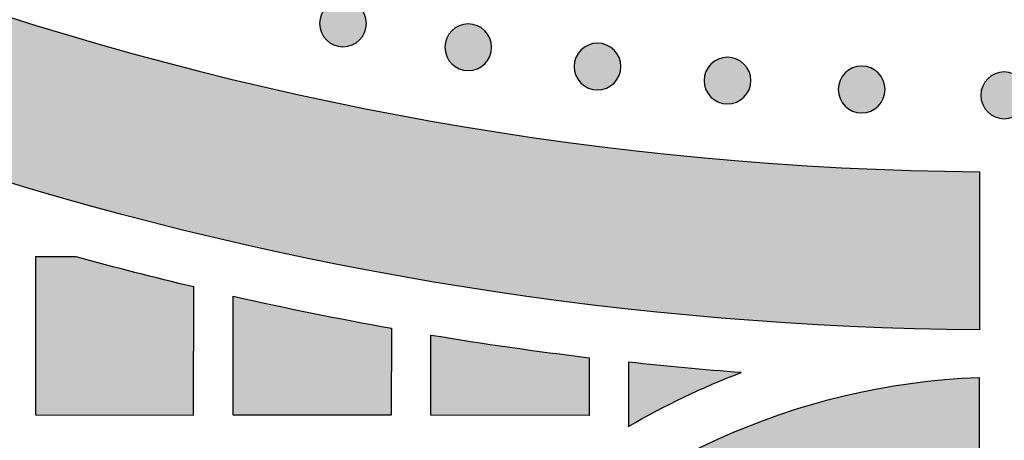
# Model space of a CAD drawing. Header units: millimetres. Extents: x -3873 to -97, y 912 to 4165.
# Tile 87 of 256: x -3403 to -3328, y 1187 to 1219. Entities that reach past the tile are written whole.
import ezdxf

# ---------------------------------------------------------------- set-up
doc = ezdxf.new("R2010")
doc.units = ezdxf.units.MM
doc.layers.add('pattern', color=7, linetype='Continuous', true_color=0x000000)

msp = doc.modelspace()

# ---------------------------------------------------------------- hatches: boundary and pattern name
at = {"layer": 'pattern'}
for points in [[(-3477.063, 1241.667), (-3477.763, 1242.81), (-3478.432, 1243.976), (-3479.07, 1245.163), (-3479.675, 1246.369), (-3480.247, 1247.594), (-3480.785, 1248.837), (-3481.288, 1250.095), (-3481.755, 1251.367), (-3482.186, 1252.652), (-3482.58, 1253.949), (-3482.938, 1255.254), (-3483.257, 1256.568), (-3483.539, 1257.888), (-3483.784, 1259.213), (-3483.99, 1260.541), (-3484.159, 1261.871), (-3480.133, 1258.727), (-3476.031, 1255.656), (-3471.854, 1252.661), (-3467.605, 1249.745), (-3463.285, 1246.909), (-3458.897, 1244.157), (-3454.443, 1241.491), (-3449.925, 1238.913), (-3445.347, 1236.425), (-3440.712, 1234.029), (-3436.02, 1231.727), (-3431.277, 1229.522), (-3426.484, 1227.415), (-3421.646, 1225.407), (-3416.764, 1223.5), (-3411.842, 1221.695), (-3406.883, 1219.994), (-3401.891, 1218.398), (-3396.868, 1216.907), (-3391.819, 1215.523), (-3386.746, 1214.246), (-3381.654, 1213.076), (-3376.545, 1212.014), (-3371.422, 1211.061), (-3366.29, 1210.216), (-3361.152, 1209.479), (-3356.01, 1208.85), (-3350.869, 1208.329), (-3345.732, 1207.915), (-3340.601, 1207.608), (-3335.481, 1207.407), (-3330.374, 1207.31), (-3330.384, 1195.31), (-3335.197, 1195.394), (-3340.02, 1195.567), (-3344.851, 1195.829), (-3349.687, 1196.182), (-3354.525, 1196.625), (-3359.364, 1197.158), (-3364.201, 1197.783), (-3369.032, 1198.498), (-3373.856, 1199.305), (-3378.67, 1200.203), (-3383.472, 1201.191), (-3388.258, 1202.27), (-3393.027, 1203.44), (-3397.775, 1204.699), (-3402.501, 1206.048), (-3407.202, 1207.485), (-3411.874, 1209.01), (-3416.516, 1210.622), (-3421.126, 1212.32), (-3425.701, 1214.104), (-3430.238, 1215.971), (-3434.736, 1217.922), (-3439.191, 1219.954), (-3443.603, 1222.066), (-3447.968, 1224.257), (-3452.285, 1226.525), (-3456.552, 1228.869), (-3460.766, 1231.288), (-3464.926, 1233.778), (-3469.03, 1236.34), (-3473.076, 1238.97)], [(-3377.401, 1217.313), (-3377.429, 1217.285), (-3377.458, 1217.258), (-3377.488, 1217.231), (-3377.519, 1217.205), (-3377.551, 1217.179), (-3377.583, 1217.154), (-3377.616, 1217.13), (-3377.65, 1217.106), (-3377.685, 1217.082), (-3377.721, 1217.059), (-3377.758, 1217.038), (-3377.795, 1217.016), (-3377.833, 1216.996), (-3377.872, 1216.976), (-3377.911, 1216.957), (-3377.951, 1216.939), (-3377.992, 1216.922), (-3378.033, 1216.906), (-3378.075, 1216.891), (-3378.118, 1216.877), (-3378.161, 1216.864), (-3378.204, 1216.852), (-3378.248, 1216.841), (-3378.293, 1216.831), (-3378.337, 1216.823), (-3378.382, 1216.815), (-3378.427, 1216.809), (-3378.473, 1216.803), (-3378.519, 1216.799), (-3378.564, 1216.796), (-3378.61, 1216.795), (-3378.656, 1216.794), (-3378.702, 1216.795), (-3378.748, 1216.797), (-3378.794, 1216.8), (-3378.839, 1216.804), (-3378.885, 1216.809), (-3378.93, 1216.816), (-3378.975, 1216.823), (-3379.02, 1216.832), (-3379.064, 1216.842), (-3379.108, 1216.853), (-3379.151, 1216.865), (-3379.194, 1216.878), (-3379.237, 1216.892), (-3379.279, 1216.907), (-3379.32, 1216.924), (-3379.361, 1216.941), (-3379.401, 1216.959), (-3379.44, 1216.978), (-3379.479, 1216.997), (-3379.517, 1217.018), (-3379.554, 1217.039), (-3379.591, 1217.061), (-3379.626, 1217.084), (-3379.661, 1217.107), (-3379.695, 1217.131), (-3379.729, 1217.156), (-3379.761, 1217.181), (-3379.793, 1217.207), (-3379.823, 1217.233), (-3379.853, 1217.26), (-3379.882, 1217.287), (-3379.91, 1217.315), (-3379.938, 1217.343), (-3379.965, 1217.372), (-3379.992, 1217.402), (-3380.018, 1217.433), (-3380.044, 1217.464), (-3380.069, 1217.497), (-3380.093, 1217.53), (-3380.117, 1217.564), (-3380.141, 1217.599), (-3380.164, 1217.635), (-3380.186, 1217.672), (-3380.207, 1217.709), (-3380.227, 1217.747), (-3380.247, 1217.786), (-3380.266, 1217.825), (-3380.284, 1217.865), (-3380.301, 1217.906), (-3380.317, 1217.947), (-3380.332, 1217.989), (-3380.346, 1218.032), (-3380.359, 1218.075), (-3380.371, 1218.118), (-3380.382, 1218.162), (-3380.392, 1218.206), (-3380.4, 1218.251), (-3380.408, 1218.296), (-3380.414, 1218.341), (-3380.42, 1218.387), (-3380.424, 1218.432), (-3380.427, 1218.478), (-3380.428, 1218.524), (-3380.429, 1218.57), (-3380.428, 1218.616), (-3380.426, 1218.662), (-3380.423, 1218.708), (-3380.419, 1218.753), (-3380.414, 1218.799), (-3380.407, 1218.844), (-3380.4, 1218.889), (-3380.391, 1218.934), (-3380.381, 1218.978), (-3380.37, 1219.022), (-3380.358, 1219.065), (-3380.345, 1219.108), (-3380.331, 1219.151), (-3380.316, 1219.192), (-3380.299, 1219.234), (-3380.282, 1219.275), (-3380.264, 1219.315), (-3380.245, 1219.354), (-3380.226, 1219.393), (-3380.205, 1219.431), (-3380.184, 1219.468), (-3380.162, 1219.504), (-3380.139, 1219.54), (-3380.116, 1219.575), (-3380.092, 1219.609), (-3380.067, 1219.642), (-3380.042, 1219.675), (-3380.016, 1219.706), (-3379.99, 1219.737), (-3379.963, 1219.767), (-3379.936, 1219.796), (-3379.908, 1219.824), (-3379.88, 1219.852), (-3379.851, 1219.879), (-3379.821, 1219.905), (-3379.79, 1219.932), (-3379.759, 1219.957), (-3379.726, 1219.983), (-3379.693, 1220.007), (-3379.659, 1220.031), (-3379.624, 1220.055), (-3379.588, 1220.077), (-3379.551, 1220.099), (-3379.514, 1220.121), (-3379.476, 1220.141), (-3379.437, 1220.161), (-3379.398, 1220.179), (-3379.358, 1220.197), (-3379.317, 1220.214), (-3379.276, 1220.23), (-3379.234, 1220.246), (-3379.191, 1220.26), (-3379.148, 1220.273), (-3379.105, 1220.285), (-3379.061, 1220.296), (-3379.017, 1220.305), (-3378.972, 1220.314), (-3378.927, 1220.322), (-3378.882, 1220.328), (-3378.836, 1220.333), (-3378.791, 1220.337), (-3378.745, 1220.34), (-3378.699, 1220.342), (-3378.653, 1220.343), (-3378.607, 1220.342), (-3378.561, 1220.34), (-3378.515, 1220.337), (-3378.47, 1220.333), (-3378.424, 1220.328), (-3378.379, 1220.321), (-3378.334, 1220.314), (-3378.29, 1220.305), (-3378.245, 1220.295), (-3378.201, 1220.284), (-3378.158, 1220.272), (-3378.115, 1220.259), (-3378.072, 1220.245), (-3378.031, 1220.229), (-3377.989, 1220.213), (-3377.948, 1220.196), (-3377.908, 1220.178), (-3377.869, 1220.159), (-3377.83, 1220.14), (-3377.792, 1220.119), (-3377.755, 1220.098), (-3377.719, 1220.076), (-3377.683, 1220.053), (-3377.648, 1220.03), (-3377.614, 1220.005), (-3377.581, 1219.981), (-3377.548, 1219.955), (-3377.517, 1219.93), (-3377.486, 1219.903), (-3377.456, 1219.877), (-3377.427, 1219.85), (-3377.399, 1219.822), (-3377.371, 1219.794), (-3377.344, 1219.765), (-3377.318, 1219.735), (-3377.291, 1219.704), (-3377.266, 1219.672), (-3377.24, 1219.64), (-3377.216, 1219.607), (-3377.192, 1219.573), (-3377.168, 1219.538), (-3377.146, 1219.502), (-3377.124, 1219.465), (-3377.102, 1219.428), (-3377.082, 1219.39), (-3377.062, 1219.351), (-3377.044, 1219.312), (-3377.026, 1219.272), (-3377.009, 1219.231), (-3376.993, 1219.19), (-3376.977, 1219.148), (-3376.963, 1219.105), (-3376.95, 1219.062), (-3376.938, 1219.019), (-3376.927, 1218.975), (-3376.918, 1218.93), (-3376.909, 1218.886), (-3376.901, 1218.841), (-3376.895, 1218.796), (-3376.89, 1218.75), (-3376.886, 1218.704), (-3376.883, 1218.659), (-3376.881, 1218.613), (-3376.88, 1218.567), (-3376.881, 1218.521), (-3376.883, 1218.475), (-3376.886, 1218.429), (-3376.89, 1218.384), (-3376.895, 1218.338), (-3376.902, 1218.293), (-3376.909, 1218.248), (-3376.918, 1218.203), (-3376.928, 1218.159), (-3376.939, 1218.115), (-3376.951, 1218.072), (-3376.964, 1218.029), (-3376.979, 1217.986), (-3376.994, 1217.944), (-3377.01, 1217.903), (-3377.027, 1217.862), (-3377.045, 1217.822), (-3377.064, 1217.783), (-3377.083, 1217.744), (-3377.104, 1217.706), (-3377.125, 1217.669), (-3377.147, 1217.632), (-3377.17, 1217.597), (-3377.193, 1217.562), (-3377.218, 1217.528), (-3377.242, 1217.494), (-3377.268, 1217.462), (-3377.293, 1217.43), (-3377.32, 1217.4), (-3377.346, 1217.37), (-3377.374, 1217.341)], [(-3367.899, 1215.502), (-3367.927, 1215.474), (-3367.956, 1215.447), (-3367.986, 1215.421), (-3368.016, 1215.394), (-3368.048, 1215.369), (-3368.081, 1215.343), (-3368.114, 1215.319), (-3368.148, 1215.295), (-3368.183, 1215.271), (-3368.219, 1215.249), (-3368.255, 1215.227), (-3368.292, 1215.205), (-3368.331, 1215.185), (-3368.369, 1215.165), (-3368.409, 1215.147), (-3368.449, 1215.129), (-3368.49, 1215.112), (-3368.531, 1215.096), (-3368.573, 1215.081), (-3368.615, 1215.066), (-3368.658, 1215.053), (-3368.702, 1215.041), (-3368.746, 1215.03), (-3368.79, 1215.021), (-3368.835, 1215.012), (-3368.88, 1215.004), (-3368.925, 1214.998), (-3368.97, 1214.993), (-3369.016, 1214.989), (-3369.062, 1214.986), (-3369.108, 1214.984), (-3369.154, 1214.983), (-3369.2, 1214.984), (-3369.245, 1214.986), (-3369.291, 1214.989), (-3369.337, 1214.993), (-3369.382, 1214.998), (-3369.428, 1215.005), (-3369.473, 1215.012), (-3369.517, 1215.021), (-3369.561, 1215.031), (-3369.605, 1215.042), (-3369.649, 1215.054), (-3369.692, 1215.067), (-3369.734, 1215.082), (-3369.776, 1215.097), (-3369.818, 1215.113), (-3369.858, 1215.13), (-3369.898, 1215.148), (-3369.938, 1215.167), (-3369.976, 1215.186), (-3370.014, 1215.207), (-3370.052, 1215.228), (-3370.088, 1215.25), (-3370.124, 1215.273), (-3370.159, 1215.297), (-3370.193, 1215.321), (-3370.226, 1215.345), (-3370.259, 1215.371), (-3370.29, 1215.396), (-3370.321, 1215.423), (-3370.351, 1215.449), (-3370.38, 1215.477), (-3370.408, 1215.504), (-3370.435, 1215.532), (-3370.462, 1215.561), (-3370.489, 1215.591), (-3370.515, 1215.622), (-3370.541, 1215.654), (-3370.566, 1215.686), (-3370.591, 1215.719), (-3370.615, 1215.754), (-3370.638, 1215.788), (-3370.661, 1215.824), (-3370.683, 1215.861), (-3370.704, 1215.898), (-3370.725, 1215.936), (-3370.744, 1215.975), (-3370.763, 1216.014), (-3370.781, 1216.054), (-3370.798, 1216.095), (-3370.814, 1216.136), (-3370.829, 1216.178), (-3370.843, 1216.221), (-3370.856, 1216.264), (-3370.868, 1216.307), (-3370.879, 1216.351), (-3370.889, 1216.396), (-3370.898, 1216.44), (-3370.905, 1216.485), (-3370.912, 1216.53), (-3370.917, 1216.576), (-3370.921, 1216.622), (-3370.924, 1216.667), (-3370.926, 1216.713), (-3370.926, 1216.759), (-3370.926, 1216.805), (-3370.924, 1216.851), (-3370.921, 1216.897), (-3370.917, 1216.942), (-3370.911, 1216.988), (-3370.905, 1217.033), (-3370.897, 1217.078), (-3370.888, 1217.123), (-3370.879, 1217.167), (-3370.868, 1217.211), (-3370.855, 1217.254), (-3370.842, 1217.297), (-3370.828, 1217.34), (-3370.813, 1217.382), (-3370.797, 1217.423), (-3370.78, 1217.464), (-3370.762, 1217.504), (-3370.743, 1217.543), (-3370.723, 1217.582), (-3370.703, 1217.62), (-3370.681, 1217.657), (-3370.659, 1217.694), (-3370.637, 1217.729), (-3370.613, 1217.764), (-3370.589, 1217.798), (-3370.564, 1217.832), (-3370.539, 1217.864), (-3370.513, 1217.896), (-3370.487, 1217.926), (-3370.46, 1217.956), (-3370.433, 1217.985), (-3370.406, 1218.013), (-3370.377, 1218.041), (-3370.348, 1218.068), (-3370.318, 1218.095), (-3370.288, 1218.121), (-3370.256, 1218.147), (-3370.224, 1218.172), (-3370.19, 1218.196), (-3370.156, 1218.22), (-3370.121, 1218.244), (-3370.086, 1218.267), (-3370.049, 1218.289), (-3370.012, 1218.31), (-3369.974, 1218.33), (-3369.935, 1218.35), (-3369.896, 1218.369), (-3369.855, 1218.387), (-3369.815, 1218.404), (-3369.773, 1218.42), (-3369.731, 1218.435), (-3369.689, 1218.449), (-3369.646, 1218.462), (-3369.602, 1218.474), (-3369.558, 1218.485), (-3369.514, 1218.495), (-3369.47, 1218.503), (-3369.425, 1218.511), (-3369.379, 1218.517), (-3369.334, 1218.523), (-3369.288, 1218.527), (-3369.242, 1218.53), (-3369.196, 1218.531), (-3369.151, 1218.532), (-3369.105, 1218.531), (-3369.059, 1218.529), (-3369.013, 1218.526), (-3368.967, 1218.522), (-3368.922, 1218.517), (-3368.877, 1218.51), (-3368.832, 1218.503), (-3368.787, 1218.494), (-3368.743, 1218.484), (-3368.699, 1218.473), (-3368.655, 1218.461), (-3368.612, 1218.448), (-3368.57, 1218.434), (-3368.528, 1218.419), (-3368.487, 1218.402), (-3368.446, 1218.385), (-3368.406, 1218.367), (-3368.366, 1218.349), (-3368.328, 1218.329), (-3368.29, 1218.308), (-3368.253, 1218.287), (-3368.216, 1218.265), (-3368.18, 1218.242), (-3368.145, 1218.219), (-3368.111, 1218.195), (-3368.078, 1218.17), (-3368.046, 1218.145), (-3368.014, 1218.119), (-3367.983, 1218.093), (-3367.954, 1218.066), (-3367.925, 1218.039), (-3367.896, 1218.011), (-3367.869, 1217.983), (-3367.842, 1217.954), (-3367.815, 1217.924), (-3367.789, 1217.893), (-3367.763, 1217.862), (-3367.738, 1217.829), (-3367.713, 1217.796), (-3367.689, 1217.762), (-3367.666, 1217.727), (-3367.643, 1217.691), (-3367.621, 1217.655), (-3367.6, 1217.617), (-3367.579, 1217.579), (-3367.56, 1217.54), (-3367.541, 1217.501), (-3367.523, 1217.461), (-3367.506, 1217.42), (-3367.49, 1217.379), (-3367.475, 1217.337), (-3367.461, 1217.294), (-3367.448, 1217.251), (-3367.436, 1217.208), (-3367.425, 1217.164), (-3367.415, 1217.12), (-3367.406, 1217.075), (-3367.399, 1217.03), (-3367.392, 1216.985), (-3367.387, 1216.939), (-3367.383, 1216.894), (-3367.38, 1216.848), (-3367.378, 1216.802), (-3367.378, 1216.756), (-3367.378, 1216.71), (-3367.38, 1216.664), (-3367.383, 1216.618), (-3367.387, 1216.573), (-3367.393, 1216.527), (-3367.399, 1216.482), (-3367.407, 1216.437), (-3367.416, 1216.393), (-3367.426, 1216.348), (-3367.437, 1216.304), (-3367.449, 1216.261), (-3367.462, 1216.218), (-3367.476, 1216.175), (-3367.491, 1216.134), (-3367.507, 1216.092), (-3367.524, 1216.051), (-3367.542, 1216.011), (-3367.561, 1215.972), (-3367.581, 1215.933), (-3367.601, 1215.895), (-3367.623, 1215.858), (-3367.645, 1215.822), (-3367.668, 1215.786), (-3367.691, 1215.751), (-3367.715, 1215.717), (-3367.74, 1215.684), (-3367.765, 1215.651), (-3367.791, 1215.62), (-3367.817, 1215.589), (-3367.844, 1215.559), (-3367.871, 1215.53)], [(-3358.096, 1214.039), (-3358.124, 1214.011), (-3358.153, 1213.984), (-3358.183, 1213.957), (-3358.214, 1213.931), (-3358.246, 1213.905), (-3358.278, 1213.88), (-3358.311, 1213.856), (-3358.346, 1213.831), (-3358.381, 1213.808), (-3358.416, 1213.785), (-3358.453, 1213.763), (-3358.49, 1213.742), (-3358.528, 1213.722), (-3358.567, 1213.702), (-3358.606, 1213.683), (-3358.646, 1213.665), (-3358.687, 1213.648), (-3358.729, 1213.632), (-3358.77, 1213.617), (-3358.813, 1213.603), (-3358.856, 1213.59), (-3358.899, 1213.578), (-3358.943, 1213.567), (-3358.988, 1213.557), (-3359.032, 1213.549), (-3359.077, 1213.541), (-3359.123, 1213.535), (-3359.168, 1213.529), (-3359.214, 1213.525), (-3359.259, 1213.522), (-3359.305, 1213.521), (-3359.351, 1213.52), (-3359.397, 1213.521), (-3359.443, 1213.522), (-3359.489, 1213.525), (-3359.535, 1213.53), (-3359.58, 1213.535), (-3359.625, 1213.542), (-3359.67, 1213.549), (-3359.715, 1213.558), (-3359.759, 1213.568), (-3359.803, 1213.579), (-3359.846, 1213.591), (-3359.889, 1213.604), (-3359.932, 1213.618), (-3359.974, 1213.633), (-3360.015, 1213.65), (-3360.056, 1213.667), (-3360.096, 1213.685), (-3360.135, 1213.703), (-3360.174, 1213.723), (-3360.212, 1213.744), (-3360.249, 1213.765), (-3360.286, 1213.787), (-3360.321, 1213.81), (-3360.356, 1213.833), (-3360.39, 1213.857), (-3360.424, 1213.882), (-3360.456, 1213.907), (-3360.488, 1213.933), (-3360.518, 1213.959), (-3360.548, 1213.986), (-3360.577, 1214.013), (-3360.605, 1214.041), (-3360.633, 1214.069), (-3360.66, 1214.098), (-3360.687, 1214.128), (-3360.713, 1214.159), (-3360.739, 1214.19), (-3360.764, 1214.223), (-3360.789, 1214.256), (-3360.813, 1214.29), (-3360.836, 1214.325), (-3360.859, 1214.361), (-3360.881, 1214.397), (-3360.902, 1214.435), (-3360.922, 1214.473), (-3360.942, 1214.511), (-3360.961, 1214.551), (-3360.979, 1214.591), (-3360.996, 1214.632), (-3361.012, 1214.673), (-3361.027, 1214.715), (-3361.041, 1214.758), (-3361.054, 1214.801), (-3361.066, 1214.844), (-3361.077, 1214.888), (-3361.087, 1214.932), (-3361.095, 1214.977), (-3361.103, 1215.022), (-3361.109, 1215.067), (-3361.115, 1215.113), (-3361.119, 1215.158), (-3361.122, 1215.204), (-3361.123, 1215.25), (-3361.124, 1215.296), (-3361.123, 1215.342), (-3361.122, 1215.388), (-3361.119, 1215.433), (-3361.114, 1215.479), (-3361.109, 1215.525), (-3361.103, 1215.57), (-3361.095, 1215.615), (-3361.086, 1215.659), (-3361.076, 1215.704), (-3361.065, 1215.748), (-3361.053, 1215.791), (-3361.04, 1215.834), (-3361.026, 1215.876), (-3361.011, 1215.918), (-3360.995, 1215.96), (-3360.977, 1216), (-3360.959, 1216.041), (-3360.941, 1216.08), (-3360.921, 1216.119), (-3360.9, 1216.157), (-3360.879, 1216.194), (-3360.857, 1216.23), (-3360.834, 1216.266), (-3360.811, 1216.301), (-3360.787, 1216.335), (-3360.762, 1216.368), (-3360.737, 1216.401), (-3360.711, 1216.432), (-3360.685, 1216.463), (-3360.658, 1216.493), (-3360.631, 1216.522), (-3360.603, 1216.55), (-3360.575, 1216.578), (-3360.546, 1216.605), (-3360.516, 1216.631), (-3360.485, 1216.658), (-3360.454, 1216.683), (-3360.421, 1216.709), (-3360.388, 1216.733), (-3360.354, 1216.757), (-3360.319, 1216.781), (-3360.283, 1216.803), (-3360.247, 1216.825), (-3360.209, 1216.846), (-3360.171, 1216.867), (-3360.133, 1216.887), (-3360.093, 1216.905), (-3360.053, 1216.923), (-3360.012, 1216.94), (-3359.971, 1216.956), (-3359.929, 1216.971), (-3359.886, 1216.985), (-3359.843, 1216.999), (-3359.8, 1217.011), (-3359.756, 1217.021), (-3359.712, 1217.031), (-3359.667, 1217.04), (-3359.622, 1217.048), (-3359.577, 1217.054), (-3359.531, 1217.059), (-3359.486, 1217.063), (-3359.44, 1217.066), (-3359.394, 1217.068), (-3359.348, 1217.069), (-3359.302, 1217.068), (-3359.256, 1217.066), (-3359.211, 1217.063), (-3359.165, 1217.059), (-3359.119, 1217.054), (-3359.074, 1217.047), (-3359.029, 1217.039), (-3358.985, 1217.031), (-3358.94, 1217.021), (-3358.896, 1217.01), (-3358.853, 1216.998), (-3358.81, 1216.985), (-3358.768, 1216.97), (-3358.726, 1216.955), (-3358.684, 1216.939), (-3358.644, 1216.922), (-3358.604, 1216.904), (-3358.564, 1216.885), (-3358.525, 1216.866), (-3358.487, 1216.845), (-3358.45, 1216.824), (-3358.414, 1216.802), (-3358.378, 1216.779), (-3358.343, 1216.755), (-3358.309, 1216.731), (-3358.276, 1216.707), (-3358.243, 1216.681), (-3358.212, 1216.656), (-3358.181, 1216.629), (-3358.151, 1216.603), (-3358.122, 1216.575), (-3358.094, 1216.548), (-3358.067, 1216.52), (-3358.039, 1216.491), (-3358.013, 1216.461), (-3357.986, 1216.43), (-3357.961, 1216.398), (-3357.936, 1216.366), (-3357.911, 1216.333), (-3357.887, 1216.298), (-3357.864, 1216.263), (-3357.841, 1216.228), (-3357.819, 1216.191), (-3357.798, 1216.154), (-3357.777, 1216.116), (-3357.757, 1216.077), (-3357.739, 1216.038), (-3357.721, 1215.998), (-3357.704, 1215.957), (-3357.688, 1215.916), (-3357.673, 1215.874), (-3357.659, 1215.831), (-3357.646, 1215.788), (-3357.634, 1215.745), (-3357.623, 1215.701), (-3357.613, 1215.656), (-3357.604, 1215.612), (-3357.596, 1215.567), (-3357.59, 1215.522), (-3357.585, 1215.476), (-3357.581, 1215.43), (-3357.578, 1215.385), (-3357.576, 1215.339), (-3357.575, 1215.293), (-3357.576, 1215.247), (-3357.578, 1215.201), (-3357.581, 1215.155), (-3357.585, 1215.11), (-3357.59, 1215.064), (-3357.597, 1215.019), (-3357.605, 1214.974), (-3357.613, 1214.929), (-3357.623, 1214.885), (-3357.634, 1214.841), (-3357.646, 1214.798), (-3357.659, 1214.755), (-3357.674, 1214.712), (-3357.689, 1214.67), (-3357.705, 1214.629), (-3357.722, 1214.588), (-3357.74, 1214.548), (-3357.759, 1214.509), (-3357.779, 1214.47), (-3357.799, 1214.432), (-3357.82, 1214.395), (-3357.842, 1214.358), (-3357.865, 1214.323), (-3357.889, 1214.288), (-3357.913, 1214.254), (-3357.937, 1214.22), (-3357.963, 1214.188), (-3357.988, 1214.156), (-3358.015, 1214.126), (-3358.041, 1214.096), (-3358.069, 1214.067)], [(-3348.238, 1212.974), (-3348.266, 1212.947), (-3348.295, 1212.919), (-3348.325, 1212.893), (-3348.356, 1212.866), (-3348.387, 1212.841), (-3348.42, 1212.816), (-3348.453, 1212.791), (-3348.487, 1212.767), (-3348.522, 1212.744), (-3348.558, 1212.721), (-3348.594, 1212.699), (-3348.632, 1212.678), (-3348.67, 1212.657), (-3348.708, 1212.637), (-3348.748, 1212.619), (-3348.788, 1212.601), (-3348.829, 1212.584), (-3348.87, 1212.568), (-3348.912, 1212.553), (-3348.954, 1212.539), (-3348.997, 1212.526), (-3349.041, 1212.514), (-3349.085, 1212.503), (-3349.129, 1212.493), (-3349.174, 1212.484), (-3349.219, 1212.476), (-3349.264, 1212.47), (-3349.309, 1212.465), (-3349.355, 1212.461), (-3349.401, 1212.458), (-3349.447, 1212.456), (-3349.493, 1212.455), (-3349.539, 1212.456), (-3349.585, 1212.458), (-3349.63, 1212.461), (-3349.676, 1212.465), (-3349.721, 1212.47), (-3349.767, 1212.477), (-3349.812, 1212.485), (-3349.856, 1212.493), (-3349.901, 1212.503), (-3349.944, 1212.514), (-3349.988, 1212.526), (-3350.031, 1212.54), (-3350.073, 1212.554), (-3350.115, 1212.569), (-3350.157, 1212.585), (-3350.197, 1212.602), (-3350.237, 1212.62), (-3350.277, 1212.639), (-3350.315, 1212.659), (-3350.353, 1212.679), (-3350.391, 1212.7), (-3350.427, 1212.722), (-3350.463, 1212.745), (-3350.498, 1212.769), (-3350.532, 1212.793), (-3350.565, 1212.817), (-3350.598, 1212.843), (-3350.629, 1212.868), (-3350.66, 1212.895), (-3350.69, 1212.921), (-3350.719, 1212.949), (-3350.747, 1212.976), (-3350.774, 1213.004), (-3350.802, 1213.033), (-3350.828, 1213.063), (-3350.854, 1213.094), (-3350.88, 1213.126), (-3350.905, 1213.158), (-3350.93, 1213.192), (-3350.954, 1213.226), (-3350.977, 1213.261), (-3351, 1213.296), (-3351.022, 1213.333), (-3351.043, 1213.37), (-3351.064, 1213.408), (-3351.083, 1213.447), (-3351.102, 1213.486), (-3351.12, 1213.526), (-3351.137, 1213.567), (-3351.153, 1213.609), (-3351.168, 1213.651), (-3351.182, 1213.693), (-3351.195, 1213.736), (-3351.207, 1213.779), (-3351.218, 1213.823), (-3351.228, 1213.868), (-3351.237, 1213.912), (-3351.244, 1213.957), (-3351.251, 1214.003), (-3351.256, 1214.048), (-3351.26, 1214.094), (-3351.263, 1214.139), (-3351.265, 1214.185), (-3351.265, 1214.231), (-3351.265, 1214.277), (-3351.263, 1214.323), (-3351.26, 1214.369), (-3351.256, 1214.415), (-3351.25, 1214.46), (-3351.244, 1214.505), (-3351.236, 1214.55), (-3351.227, 1214.595), (-3351.218, 1214.639), (-3351.207, 1214.683), (-3351.195, 1214.726), (-3351.181, 1214.769), (-3351.167, 1214.812), (-3351.152, 1214.854), (-3351.136, 1214.895), (-3351.119, 1214.936), (-3351.101, 1214.976), (-3351.082, 1215.015), (-3351.062, 1215.054), (-3351.042, 1215.092), (-3351.021, 1215.129), (-3350.998, 1215.166), (-3350.976, 1215.202), (-3350.952, 1215.236), (-3350.928, 1215.27), (-3350.903, 1215.304), (-3350.878, 1215.336), (-3350.852, 1215.368), (-3350.826, 1215.398), (-3350.799, 1215.428), (-3350.772, 1215.457), (-3350.745, 1215.485), (-3350.717, 1215.513), (-3350.687, 1215.54), (-3350.658, 1215.567), (-3350.627, 1215.593), (-3350.595, 1215.619), (-3350.563, 1215.644), (-3350.529, 1215.669), (-3350.495, 1215.693), (-3350.46, 1215.716), (-3350.425, 1215.739), (-3350.388, 1215.761), (-3350.351, 1215.782), (-3350.313, 1215.802), (-3350.274, 1215.822), (-3350.235, 1215.841), (-3350.194, 1215.859), (-3350.154, 1215.876), (-3350.112, 1215.892), (-3350.07, 1215.907), (-3350.028, 1215.921), (-3349.985, 1215.934), (-3349.941, 1215.946), (-3349.898, 1215.957), (-3349.853, 1215.967), (-3349.809, 1215.975), (-3349.764, 1215.983), (-3349.718, 1215.989), (-3349.673, 1215.995), (-3349.627, 1215.999), (-3349.581, 1216.002), (-3349.536, 1216.004), (-3349.49, 1216.004), (-3349.444, 1216.003), (-3349.398, 1216.002), (-3349.352, 1215.999), (-3349.306, 1215.994), (-3349.261, 1215.989), (-3349.216, 1215.983), (-3349.171, 1215.975), (-3349.126, 1215.966), (-3349.082, 1215.956), (-3349.038, 1215.945), (-3348.994, 1215.933), (-3348.951, 1215.92), (-3348.909, 1215.906), (-3348.867, 1215.891), (-3348.826, 1215.875), (-3348.785, 1215.857), (-3348.745, 1215.84), (-3348.706, 1215.821), (-3348.667, 1215.801), (-3348.629, 1215.78), (-3348.592, 1215.759), (-3348.555, 1215.737), (-3348.519, 1215.714), (-3348.485, 1215.691), (-3348.45, 1215.667), (-3348.417, 1215.642), (-3348.385, 1215.617), (-3348.353, 1215.591), (-3348.322, 1215.565), (-3348.293, 1215.538), (-3348.264, 1215.511), (-3348.235, 1215.483), (-3348.208, 1215.455), (-3348.181, 1215.426), (-3348.154, 1215.396), (-3348.128, 1215.365), (-3348.102, 1215.334), (-3348.077, 1215.301), (-3348.052, 1215.268), (-3348.028, 1215.234), (-3348.005, 1215.199), (-3347.982, 1215.163), (-3347.96, 1215.127), (-3347.939, 1215.089), (-3347.919, 1215.051), (-3347.899, 1215.013), (-3347.88, 1214.973), (-3347.862, 1214.933), (-3347.845, 1214.892), (-3347.829, 1214.851), (-3347.814, 1214.809), (-3347.8, 1214.767), (-3347.787, 1214.724), (-3347.775, 1214.68), (-3347.764, 1214.636), (-3347.754, 1214.592), (-3347.745, 1214.547), (-3347.738, 1214.502), (-3347.731, 1214.457), (-3347.726, 1214.411), (-3347.722, 1214.366), (-3347.719, 1214.32), (-3347.717, 1214.274), (-3347.717, 1214.228), (-3347.718, 1214.182), (-3347.719, 1214.136), (-3347.722, 1214.091), (-3347.727, 1214.045), (-3347.732, 1214), (-3347.738, 1213.954), (-3347.746, 1213.909), (-3347.755, 1213.865), (-3347.765, 1213.82), (-3347.776, 1213.776), (-3347.788, 1213.733), (-3347.801, 1213.69), (-3347.815, 1213.648), (-3347.83, 1213.606), (-3347.846, 1213.564), (-3347.863, 1213.524), (-3347.881, 1213.484), (-3347.9, 1213.444), (-3347.92, 1213.405), (-3347.941, 1213.367), (-3347.962, 1213.33), (-3347.984, 1213.294), (-3348.007, 1213.258), (-3348.03, 1213.223), (-3348.054, 1213.189), (-3348.079, 1213.156), (-3348.104, 1213.123), (-3348.13, 1213.092), (-3348.156, 1213.061), (-3348.183, 1213.031), (-3348.21, 1213.002)], [(-3338.055, 1212.297), (-3338.084, 1212.27), (-3338.113, 1212.243), (-3338.143, 1212.216), (-3338.173, 1212.19), (-3338.205, 1212.164), (-3338.237, 1212.139), (-3338.271, 1212.114), (-3338.305, 1212.09), (-3338.34, 1212.067), (-3338.376, 1212.044), (-3338.412, 1212.022), (-3338.449, 1212.001), (-3338.487, 1211.981), (-3338.526, 1211.961), (-3338.566, 1211.942), (-3338.606, 1211.924), (-3338.646, 1211.907), (-3338.688, 1211.891), (-3338.73, 1211.876), (-3338.772, 1211.862), (-3338.815, 1211.849), (-3338.859, 1211.837), (-3338.903, 1211.826), (-3338.947, 1211.816), (-3338.992, 1211.808), (-3339.037, 1211.8), (-3339.082, 1211.793), (-3339.127, 1211.788), (-3339.173, 1211.784), (-3339.219, 1211.781), (-3339.265, 1211.779), (-3339.311, 1211.779), (-3339.356, 1211.78), (-3339.402, 1211.781), (-3339.448, 1211.784), (-3339.494, 1211.789), (-3339.539, 1211.794), (-3339.584, 1211.8), (-3339.629, 1211.808), (-3339.674, 1211.817), (-3339.718, 1211.827), (-3339.762, 1211.838), (-3339.806, 1211.85), (-3339.849, 1211.863), (-3339.891, 1211.877), (-3339.933, 1211.892), (-3339.974, 1211.908), (-3340.015, 1211.925), (-3340.055, 1211.943), (-3340.095, 1211.962), (-3340.133, 1211.982), (-3340.171, 1212.003), (-3340.209, 1212.024), (-3340.245, 1212.046), (-3340.281, 1212.069), (-3340.316, 1212.092), (-3340.35, 1212.116), (-3340.383, 1212.141), (-3340.415, 1212.166), (-3340.447, 1212.192), (-3340.478, 1212.218), (-3340.508, 1212.245), (-3340.537, 1212.272), (-3340.565, 1212.3), (-3340.592, 1212.328), (-3340.619, 1212.357), (-3340.646, 1212.387), (-3340.672, 1212.418), (-3340.698, 1212.449), (-3340.723, 1212.482), (-3340.748, 1212.515), (-3340.772, 1212.549), (-3340.795, 1212.584), (-3340.818, 1212.62), (-3340.84, 1212.656), (-3340.861, 1212.694), (-3340.882, 1212.732), (-3340.901, 1212.77), (-3340.92, 1212.81), (-3340.938, 1212.85), (-3340.955, 1212.891), (-3340.971, 1212.932), (-3340.986, 1212.974), (-3341, 1213.016), (-3341.013, 1213.059), (-3341.025, 1213.103), (-3341.036, 1213.147), (-3341.046, 1213.191), (-3341.055, 1213.236), (-3341.062, 1213.281), (-3341.069, 1213.326), (-3341.074, 1213.371), (-3341.078, 1213.417), (-3341.081, 1213.463), (-3341.083, 1213.509), (-3341.083, 1213.555), (-3341.083, 1213.601), (-3341.081, 1213.647), (-3341.078, 1213.692), (-3341.074, 1213.738), (-3341.068, 1213.783), (-3341.062, 1213.829), (-3341.054, 1213.874), (-3341.045, 1213.918), (-3341.035, 1213.963), (-3341.024, 1214.006), (-3341.012, 1214.05), (-3340.999, 1214.093), (-3340.985, 1214.135), (-3340.97, 1214.177), (-3340.954, 1214.219), (-3340.937, 1214.259), (-3340.919, 1214.299), (-3340.9, 1214.339), (-3340.88, 1214.378), (-3340.86, 1214.416), (-3340.838, 1214.453), (-3340.816, 1214.489), (-3340.794, 1214.525), (-3340.77, 1214.56), (-3340.746, 1214.594), (-3340.721, 1214.627), (-3340.696, 1214.66), (-3340.67, 1214.691), (-3340.644, 1214.722), (-3340.617, 1214.752), (-3340.59, 1214.781), (-3340.563, 1214.809), (-3340.534, 1214.836), (-3340.505, 1214.864), (-3340.475, 1214.89), (-3340.445, 1214.916), (-3340.413, 1214.942), (-3340.381, 1214.967), (-3340.347, 1214.992), (-3340.313, 1215.016), (-3340.278, 1215.039), (-3340.242, 1215.062), (-3340.206, 1215.084), (-3340.169, 1215.105), (-3340.131, 1215.126), (-3340.092, 1215.145), (-3340.052, 1215.164), (-3340.012, 1215.182), (-3339.972, 1215.199), (-3339.93, 1215.215), (-3339.888, 1215.23), (-3339.846, 1215.244), (-3339.803, 1215.257), (-3339.759, 1215.269), (-3339.715, 1215.28), (-3339.671, 1215.29), (-3339.626, 1215.299), (-3339.581, 1215.306), (-3339.536, 1215.313), (-3339.491, 1215.318), (-3339.445, 1215.322), (-3339.399, 1215.325), (-3339.353, 1215.327), (-3339.307, 1215.327), (-3339.262, 1215.327), (-3339.216, 1215.325), (-3339.17, 1215.322), (-3339.124, 1215.318), (-3339.079, 1215.312), (-3339.034, 1215.306), (-3338.989, 1215.298), (-3338.944, 1215.29), (-3338.9, 1215.28), (-3338.856, 1215.269), (-3338.812, 1215.257), (-3338.769, 1215.243), (-3338.727, 1215.229), (-3338.685, 1215.214), (-3338.644, 1215.198), (-3338.603, 1215.181), (-3338.563, 1215.163), (-3338.523, 1215.144), (-3338.485, 1215.124), (-3338.447, 1215.104), (-3338.409, 1215.083), (-3338.373, 1215.06), (-3338.337, 1215.038), (-3338.302, 1215.014), (-3338.268, 1214.99), (-3338.235, 1214.966), (-3338.203, 1214.94), (-3338.171, 1214.914), (-3338.14, 1214.888), (-3338.11, 1214.861), (-3338.081, 1214.834), (-3338.053, 1214.807), (-3338.026, 1214.779), (-3337.999, 1214.749), (-3337.972, 1214.72), (-3337.946, 1214.689), (-3337.92, 1214.657), (-3337.895, 1214.625), (-3337.87, 1214.591), (-3337.846, 1214.557), (-3337.823, 1214.522), (-3337.8, 1214.487), (-3337.778, 1214.45), (-3337.757, 1214.413), (-3337.736, 1214.375), (-3337.717, 1214.336), (-3337.698, 1214.297), (-3337.68, 1214.256), (-3337.663, 1214.216), (-3337.647, 1214.174), (-3337.632, 1214.132), (-3337.618, 1214.09), (-3337.605, 1214.047), (-3337.593, 1214.003), (-3337.582, 1213.96), (-3337.572, 1213.915), (-3337.563, 1213.871), (-3337.556, 1213.826), (-3337.549, 1213.78), (-3337.544, 1213.735), (-3337.54, 1213.689), (-3337.537, 1213.643), (-3337.535, 1213.598), (-3337.535, 1213.552), (-3337.535, 1213.506), (-3337.537, 1213.46), (-3337.54, 1213.414), (-3337.544, 1213.368), (-3337.55, 1213.323), (-3337.556, 1213.278), (-3337.564, 1213.233), (-3337.573, 1213.188), (-3337.583, 1213.144), (-3337.594, 1213.1), (-3337.606, 1213.056), (-3337.619, 1213.013), (-3337.633, 1212.971), (-3337.648, 1212.929), (-3337.664, 1212.888), (-3337.681, 1212.847), (-3337.699, 1212.807), (-3337.718, 1212.768), (-3337.738, 1212.729), (-3337.758, 1212.691), (-3337.78, 1212.654), (-3337.802, 1212.617), (-3337.824, 1212.581), (-3337.848, 1212.547), (-3337.872, 1212.512), (-3337.897, 1212.479), (-3337.922, 1212.447), (-3337.948, 1212.415), (-3337.974, 1212.384), (-3338.001, 1212.355), (-3338.028, 1212.326)], [(-3328.497, 1211.338), (-3328.457, 1211.339), (-3328.418, 1211.34), (-3328.378, 1211.342), (-3328.337, 1211.345), (-3328.297, 1211.349), (-3328.256, 1211.355), (-3328.215, 1211.361), (-3328.174, 1211.368), (-3328.133, 1211.376), (-3328.091, 1211.385), (-3328.05, 1211.395), (-3328.009, 1211.407), (-3327.967, 1211.419), (-3327.926, 1211.432), (-3327.885, 1211.447), (-3327.844, 1211.463), (-3327.803, 1211.479), (-3327.762, 1211.497), (-3327.722, 1211.516), (-3327.682, 1211.536), (-3327.642, 1211.558), (-3327.603, 1211.58), (-3327.564, 1211.603), (-3327.526, 1211.627), (-3327.488, 1211.653), (-3327.451, 1211.679), (-3327.414, 1211.707), (-3327.378, 1211.735), (-3327.343, 1211.764), (-3327.309, 1211.795), (-3327.275, 1211.826), (-3327.242, 1211.858), (-3327.21, 1211.891), (-3327.179, 1211.924), (-3327.149, 1211.959), (-3327.119, 1211.994), (-3327.091, 1212.03), (-3327.063, 1212.067), (-3327.037, 1212.104), (-3327.012, 1212.142), (-3326.987, 1212.18), (-3326.964, 1212.219), (-3326.942, 1212.258), (-3326.921, 1212.298), (-3326.901, 1212.338), (-3326.882, 1212.378), (-3326.864, 1212.419), (-3326.847, 1212.459), (-3326.831, 1212.5), (-3326.817, 1212.542), (-3326.803, 1212.583), (-3326.791, 1212.624), (-3326.78, 1212.666), (-3326.769, 1212.707), (-3326.76, 1212.748), (-3326.752, 1212.79), (-3326.745, 1212.831), (-3326.739, 1212.872), (-3326.734, 1212.913), (-3326.73, 1212.953), (-3326.727, 1212.993), (-3326.724, 1213.033), (-3326.723, 1213.073), (-3326.723, 1213.113), (-3326.723, 1213.152), (-3326.724, 1213.192), (-3326.727, 1213.232), (-3326.73, 1213.272), (-3326.734, 1213.313), (-3326.739, 1213.353), (-3326.745, 1213.394), (-3326.752, 1213.435), (-3326.76, 1213.477), (-3326.77, 1213.518), (-3326.78, 1213.559), (-3326.791, 1213.601), (-3326.803, 1213.642), (-3326.817, 1213.683), (-3326.832, 1213.725), (-3326.847, 1213.766), (-3326.864, 1213.806), (-3326.882, 1213.847), (-3326.901, 1213.887), (-3326.921, 1213.927), (-3326.942, 1213.967), (-3326.964, 1214.006), (-3326.988, 1214.045), (-3327.012, 1214.083), (-3327.037, 1214.121), (-3327.064, 1214.158), (-3327.091, 1214.195), (-3327.119, 1214.231), (-3327.149, 1214.266), (-3327.179, 1214.301), (-3327.21, 1214.334), (-3327.242, 1214.367), (-3327.275, 1214.399), (-3327.309, 1214.43), (-3327.343, 1214.461), (-3327.379, 1214.49), (-3327.415, 1214.518), (-3327.451, 1214.546), (-3327.488, 1214.572), (-3327.526, 1214.598), (-3327.564, 1214.622), (-3327.603, 1214.645), (-3327.642, 1214.667), (-3327.682, 1214.689), (-3327.722, 1214.709), (-3327.762, 1214.728), (-3327.803, 1214.745), (-3327.844, 1214.762), (-3327.885, 1214.778), (-3327.926, 1214.792), (-3327.967, 1214.806), (-3328.009, 1214.818), (-3328.05, 1214.83), (-3328.092, 1214.84), (-3328.133, 1214.849), (-3328.174, 1214.857), (-3328.215, 1214.864), (-3328.256, 1214.87), (-3328.297, 1214.875), (-3328.338, 1214.88), (-3328.378, 1214.883), (-3328.418, 1214.885), (-3328.458, 1214.886), (-3328.497, 1214.887), (-3328.536, 1214.886), (-3328.576, 1214.885), (-3328.616, 1214.883), (-3328.656, 1214.879), (-3328.697, 1214.875), (-3328.738, 1214.87), (-3328.779, 1214.864), (-3328.82, 1214.857), (-3328.861, 1214.849), (-3328.902, 1214.84), (-3328.944, 1214.829), (-3328.985, 1214.818), (-3329.027, 1214.806), (-3329.068, 1214.792), (-3329.109, 1214.778), (-3329.15, 1214.762), (-3329.191, 1214.745), (-3329.232, 1214.727), (-3329.272, 1214.708), (-3329.312, 1214.688), (-3329.352, 1214.667), (-3329.391, 1214.645), (-3329.43, 1214.622), (-3329.468, 1214.597), (-3329.506, 1214.572), (-3329.543, 1214.546), (-3329.579, 1214.518), (-3329.615, 1214.49), (-3329.651, 1214.46), (-3329.685, 1214.43), (-3329.719, 1214.399), (-3329.752, 1214.367), (-3329.784, 1214.334), (-3329.815, 1214.3), (-3329.845, 1214.266), (-3329.874, 1214.231), (-3329.903, 1214.195), (-3329.93, 1214.158), (-3329.957, 1214.121), (-3329.982, 1214.083), (-3330.006, 1214.045), (-3330.03, 1214.006), (-3330.052, 1213.967), (-3330.073, 1213.927), (-3330.093, 1213.887), (-3330.112, 1213.847), (-3330.13, 1213.806), (-3330.147, 1213.765), (-3330.162, 1213.724), (-3330.177, 1213.683), (-3330.19, 1213.642), (-3330.203, 1213.6), (-3330.214, 1213.559), (-3330.224, 1213.518), (-3330.233, 1213.476), (-3330.242, 1213.435), (-3330.249, 1213.394), (-3330.255, 1213.353), (-3330.26, 1213.312), (-3330.264, 1213.272), (-3330.267, 1213.231), (-3330.269, 1213.191), (-3330.271, 1213.152), (-3330.271, 1213.112), (-3330.271, 1213.073), (-3330.269, 1213.033), (-3330.267, 1212.993), (-3330.264, 1212.953), (-3330.26, 1212.912), (-3330.255, 1212.871), (-3330.249, 1212.831), (-3330.242, 1212.789), (-3330.233, 1212.748), (-3330.224, 1212.707), (-3330.214, 1212.665), (-3330.203, 1212.624), (-3330.19, 1212.583), (-3330.177, 1212.541), (-3330.162, 1212.5), (-3330.147, 1212.459), (-3330.13, 1212.418), (-3330.112, 1212.378), (-3330.093, 1212.337), (-3330.073, 1212.297), (-3330.052, 1212.258), (-3330.03, 1212.218), (-3330.006, 1212.18), (-3329.982, 1212.141), (-3329.956, 1212.104), (-3329.93, 1212.066), (-3329.903, 1212.03), (-3329.874, 1211.994), (-3329.845, 1211.959), (-3329.815, 1211.924), (-3329.783, 1211.891), (-3329.751, 1211.858), (-3329.718, 1211.826), (-3329.685, 1211.794), (-3329.65, 1211.764), (-3329.615, 1211.735), (-3329.579, 1211.706), (-3329.543, 1211.679), (-3329.505, 1211.653), (-3329.468, 1211.627), (-3329.429, 1211.603), (-3329.391, 1211.58), (-3329.351, 1211.557), (-3329.312, 1211.536), (-3329.272, 1211.516), (-3329.231, 1211.497), (-3329.191, 1211.479), (-3329.15, 1211.463), (-3329.109, 1211.447), (-3329.068, 1211.432), (-3329.026, 1211.419), (-3328.985, 1211.407), (-3328.944, 1211.395), (-3328.902, 1211.385), (-3328.861, 1211.376), (-3328.82, 1211.368), (-3328.778, 1211.361), (-3328.737, 1211.354), (-3328.697, 1211.349), (-3328.656, 1211.345), (-3328.616, 1211.342), (-3328.576, 1211.34), (-3328.536, 1211.339)], [(-3389.98, 1198.568), (-3398.899, 1200.86), (-3401.978, 1200.862), (-3401.988, 1188.863), (-3389.988, 1188.852)], [(-3386.98, 1197.87), (-3380.996, 1196.587), (-3374.983, 1195.442), (-3374.989, 1188.839), (-3386.988, 1188.849)], [(-3371.983, 1194.925), (-3365.994, 1193.996), (-3359.985, 1193.204), (-3359.989, 1188.826), (-3371.988, 1188.836)], [(-3348.455, 1192.071), (-3356.985, 1192.86), (-3356.989, 1187.989), (-3355.962, 1188.576), (-3354.922, 1189.142), (-3353.871, 1189.687), (-3352.808, 1190.209), (-3351.734, 1190.709), (-3350.65, 1191.186), (-3349.557, 1191.641)], [(-3330.398, 1179.691), (-3331.272, 1179.639), (-3332.153, 1179.568), (-3333.039, 1179.476), (-3333.929, 1179.364), (-3334.824, 1179.231), (-3335.723, 1179.077), (-3336.624, 1178.902), (-3337.528, 1178.704), (-3338.433, 1178.485), (-3339.338, 1178.243), (-3340.244, 1177.978), (-3341.149, 1177.69), (-3342.051, 1177.38), (-3342.952, 1177.046), (-3343.849, 1176.689), (-3344.742, 1176.309), (-3345.629, 1175.905), (-3346.511, 1175.479), (-3347.385, 1175.029), (-3348.252, 1174.556), (-3349.11, 1174.06), (-3349.959, 1173.542), (-3350.797, 1173.001), (-3351.624, 1172.438), (-3352.439, 1171.854), (-3353.24, 1171.248), (-3354.028, 1170.621), (-3354.801, 1169.974), (-3355.559, 1169.307), (-3356.301, 1168.62), (-3357.026, 1167.915), (-3357.733, 1167.192), (-3358.421, 1166.451), (-3359.091, 1165.693), (-3359.742, 1164.92), (-3360.372, 1164.131), (-3360.981, 1163.328), (-3361.57, 1162.511), (-3362.137, 1161.682), (-3362.682, 1160.84), (-3363.205, 1159.987), (-3363.705, 1159.124), (-3364.182, 1158.252), (-3364.637, 1157.371), (-3365.068, 1156.483), (-3365.475, 1155.587), (-3365.86, 1154.687), (-3366.22, 1153.781), (-3366.557, 1152.871), (-3366.871, 1151.958), (-3367.162, 1151.043), (-3367.429, 1150.126), (-3367.673, 1149.209), (-3367.894, 1148.292), (-3368.093, 1147.375), (-3368.269, 1146.461), (-3368.423, 1145.549), (-3368.556, 1144.64), (-3368.667, 1143.736), (-3368.757, 1142.835), (-3368.826, 1141.94), (-3368.876, 1141.051), (-3368.905, 1140.168), (-3368.915, 1139.292), (-3368.907, 1138.417), (-3368.879, 1137.534), (-3368.831, 1136.644), (-3368.763, 1135.749), (-3368.675, 1134.849), (-3368.565, 1133.944), (-3368.434, 1133.035), (-3368.282, 1132.123), (-3368.107, 1131.208), (-3367.91, 1130.292), (-3367.69, 1129.374), (-3367.448, 1128.456), (-3367.182, 1127.539), (-3366.893, 1126.623), (-3366.581, 1125.71), (-3366.246, 1124.799), (-3365.886, 1123.893), (-3365.504, 1122.991), (-3365.098, 1122.096), (-3364.668, 1121.206), (-3364.215, 1120.325), (-3363.74, 1119.452), (-3363.241, 1118.588), (-3362.72, 1117.734), (-3362.176, 1116.892), (-3361.61, 1116.061), (-3361.023, 1115.243), (-3360.415, 1114.439), (-3359.786, 1113.649), (-3359.137, 1112.874), (-3358.469, 1112.116), (-3357.781, 1111.374), (-3357.075, 1110.649), (-3356.352, 1109.943), (-3355.612, 1109.255), (-3354.855, 1108.587), (-3354.083, 1107.938), (-3353.296, 1107.31), (-3352.495, 1106.703), (-3351.682, 1106.117), (-3350.856, 1105.552), (-3350.019, 1105.01), (-3349.171, 1104.49), (-3348.314, 1103.993), (-3347.448, 1103.519), (-3346.574, 1103.067), (-3345.693, 1102.639), (-3344.806, 1102.234), (-3343.914, 1101.852), (-3343.018, 1101.494), (-3342.118, 1101.158), (-3341.216, 1100.846), (-3340.311, 1100.557), (-3339.406, 1100.291), (-3338.501, 1100.047), (-3337.596, 1099.826), (-3336.693, 1099.627), (-3335.792, 1099.45), (-3334.894, 1099.294), (-3333.999, 1099.16), (-3333.109, 1099.046), (-3332.223, 1098.953), (-3331.343, 1098.88), (-3330.469, 1098.826), (-3330.479, 1086.815), (-3331.62, 1086.872), (-3332.769, 1086.955), (-3333.926, 1087.063), (-3335.089, 1087.199), (-3336.258, 1087.362), (-3337.432, 1087.552), (-3338.611, 1087.771), (-3339.792, 1088.019), (-3340.976, 1088.296), (-3342.161, 1088.602), (-3343.346, 1088.938), (-3344.53, 1089.305), (-3345.712, 1089.701), (-3346.891, 1090.128), (-3348.066, 1090.586), (-3349.236, 1091.074), (-3350.399, 1091.593), (-3351.554, 1092.143), (-3352.701, 1092.723), (-3353.837, 1093.333), (-3354.963, 1093.974), (-3356.076, 1094.645), (-3357.175, 1095.345), (-3358.26, 1096.075), (-3359.329, 1096.833), (-3360.381, 1097.619), (-3361.414, 1098.433), (-3362.429, 1099.274), (-3363.424, 1100.141), (-3364.397, 1101.034), (-3365.348, 1101.952), (-3366.276, 1102.894), (-3367.18, 1103.858), (-3368.059, 1104.845), (-3368.912, 1105.854), (-3369.739, 1106.882), (-3370.539, 1107.929), (-3371.311, 1108.995), (-3372.055, 1110.077), (-3372.77, 1111.175), (-3373.456, 1112.288), (-3374.112, 1113.415), (-3374.738, 1114.553), (-3375.333, 1115.703), (-3375.898, 1116.863), (-3376.432, 1118.032), (-3376.935, 1119.208), (-3377.407, 1120.391), (-3377.848, 1121.579), (-3378.259, 1122.772), (-3378.639, 1123.967), (-3378.988, 1125.164), (-3379.306, 1126.362), (-3379.595, 1127.559), (-3379.854, 1128.755), (-3380.083, 1129.949), (-3380.284, 1131.139), (-3380.456, 1132.326), (-3380.599, 1133.506), (-3380.715, 1134.681), (-3380.805, 1135.849), (-3380.867, 1137.009), (-3380.904, 1138.161), (-3380.915, 1139.303), (-3380.902, 1140.445), (-3380.863, 1141.597), (-3380.798, 1142.757), (-3380.707, 1143.924), (-3380.589, 1145.099), (-3380.443, 1146.279), (-3380.269, 1147.465), (-3380.067, 1148.655), (-3379.835, 1149.849), (-3379.574, 1151.044), (-3379.284, 1152.241), (-3378.963, 1153.439), (-3378.612, 1154.635), (-3378.23, 1155.83), (-3377.818, 1157.021), (-3377.374, 1158.208), (-3376.9, 1159.39), (-3376.395, 1160.566), (-3375.859, 1161.734), (-3375.292, 1162.893), (-3374.694, 1164.042), (-3374.067, 1165.179), (-3373.409, 1166.305), (-3372.721, 1167.416), (-3372.004, 1168.513), (-3371.259, 1169.594), (-3370.485, 1170.659), (-3369.683, 1171.704), (-3368.854, 1172.731), (-3367.999, 1173.738), (-3367.118, 1174.723), (-3366.212, 1175.686), (-3365.283, 1176.627), (-3364.33, 1177.543), (-3363.355, 1178.434), (-3362.359, 1179.299), (-3361.343, 1180.139), (-3360.308, 1180.951), (-3359.255, 1181.735), (-3358.184, 1182.492), (-3357.098, 1183.219), (-3355.998, 1183.918), (-3354.884, 1184.586), (-3353.757, 1185.225), (-3352.62, 1185.834), (-3351.472, 1186.412), (-3350.316, 1186.96), (-3349.152, 1187.476), (-3347.981, 1187.963), (-3346.806, 1188.418), (-3345.626, 1188.843), (-3344.443, 1189.238), (-3343.258, 1189.602), (-3342.073, 1189.936), (-3340.887, 1190.24), (-3339.703, 1190.515), (-3338.521, 1190.761), (-3337.342, 1190.977), (-3336.168, 1191.166), (-3334.998, 1191.327), (-3333.835, 1191.46), (-3332.678, 1191.567), (-3331.529, 1191.648), (-3330.388, 1191.703)]]:
    msp.add_hatch(color=256, dxfattribs=at).paths.add_polyline_path(points, flags=0)

# ---------------------------------------------------------------- linework, layer by layer
for p, q in [((-3330.374, 1207.31), (-3330.384, 1195.31)), ((-3356.985, 1192.86), (-3356.989, 1187.989)), ((-3330.388, 1191.703), (-3330.398, 1179.691))]:
    msp.add_line(p, q, dxfattribs=at)
for points in [[(-3398.899, 1200.86), (-3401.978, 1200.862), (-3401.988, 1188.863), (-3389.988, 1188.852), (-3389.98, 1198.568)], [(-3374.983, 1195.442), (-3374.989, 1188.839), (-3386.988, 1188.849), (-3386.98, 1197.87)], [(-3359.985, 1193.204), (-3359.989, 1188.826), (-3371.988, 1188.836), (-3371.983, 1194.925)]]:
    msp.add_lwpolyline(points, dxfattribs=at)
at = {"layer": 'pattern', "extrusion": (0, 0, -1)}
for centre in [(3378.655, 1218.568), (3369.152, 1216.758), (3359.35, 1215.294), (3349.491, 1214.23), (3339.309, 1213.553)]:
    msp.add_circle(centre, 1.774, dxfattribs=at)
at = {"layer": 'pattern'}
for centre, radius, start, end in [((-3328.22, 1457.391), 250.09, 231.42557, 269.50659), ((-3328.497, 1213.112), 1.774, 90.00467, 270.00467), ((-3328.497, 1213.112), 1.774, 270.00467, 90.00467), ((-3328.22, 1457.391), 266.09, 257.24232, 259.87831), ((-3328.22, 1457.391), 266.09, 260.5338, 263.14398)]:
    msp.add_arc(centre, radius, start, end, dxfattribs=at)
at = {"layer": 'pattern', "extrusion": (0, 0, -1)}
for centre, radius, start, end in [((3328.22, 1457.391), 262.09, 270.47311, 304.60452), ((3328.22, 1457.391), 266.09, 283.42081, 285.40372), ((3328.224, 1457.388), 266.087, 274.36049, 276.20512), ((3328.433, 1139.257), 56.482, 59.63072, 69.2386), ((3328.433, 1139.257), 52.482, 272.23391, 87.86596)]:
    msp.add_arc(centre, radius, start, end, dxfattribs=at)

doc.saveas('drawing.dxf')
